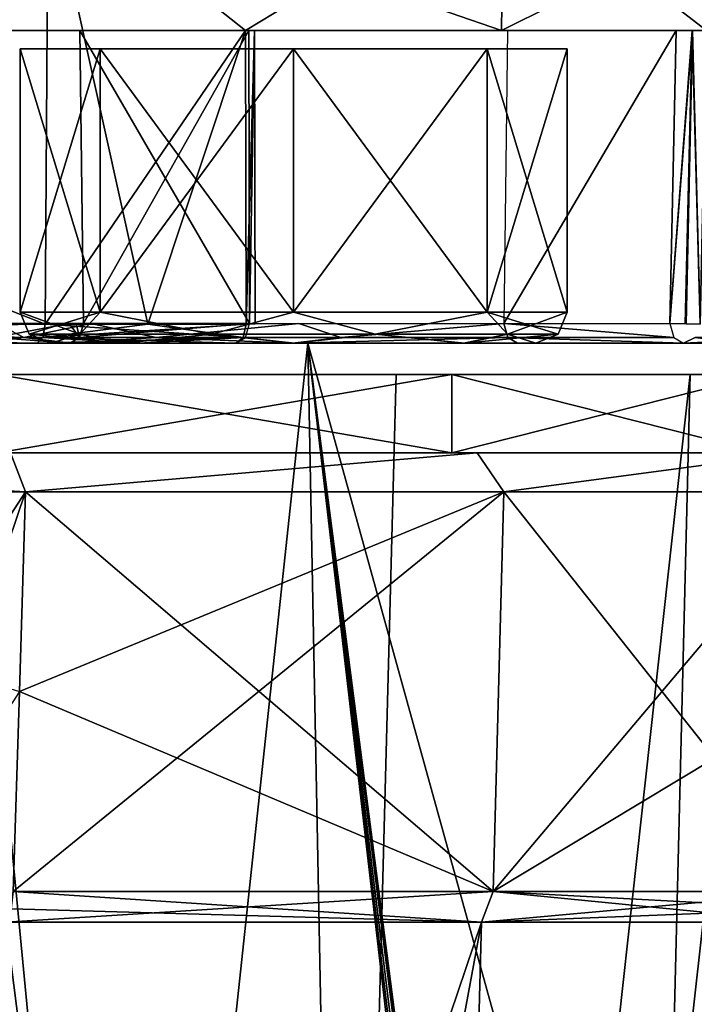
# Model space of a CAD drawing. Header units: millimetres. Extents: x -26 to 124, y -190 to 73.
# Tile 86 of 95: x 86 to 95, y 42 to 55. Entities that reach past the tile are written whole.
import ezdxf

# ---------------------------------------------------------------- set-up
doc = ezdxf.new("R2010")
doc.units = ezdxf.units.MM
doc.header["$LTSCALE"] = 41.718519
for name, color, linetype in [('1031', 7, 'CONTINUOUS'), ('1032', 7, 'CONTINUOUS'), ('1033', 7, 'CONTINUOUS'), ('1034', 7, 'CONTINUOUS'), ('1035', 7, 'CONTINUOUS'), ('1036', 7, 'CONTINUOUS'), ('1167', 7, 'CONTINUOUS'), ('1169', 7, 'CONTINUOUS'), ('1171', 7, 'CONTINUOUS'), ('1174', 7, 'CONTINUOUS'), ('1175', 7, 'CONTINUOUS'), ('1179', 7, 'CONTINUOUS'), ('1180', 7, 'CONTINUOUS'), ('1183', 7, 'CONTINUOUS'), ('1184', 7, 'CONTINUOUS'), ('1186', 7, 'CONTINUOUS'), ('1187', 7, 'CONTINUOUS'), ('1188', 7, 'CONTINUOUS'), ('1189', 7, 'CONTINUOUS'), ('1194', 7, 'CONTINUOUS'), ('1208', 7, 'CONTINUOUS'), ('1209', 7, 'CONTINUOUS'), ('1210', 7, 'CONTINUOUS'), ('1211', 7, 'CONTINUOUS'), ('1212', 7, 'CONTINUOUS'), ('1213', 7, 'CONTINUOUS'), ('1214', 7, 'CONTINUOUS'), ('1217', 7, 'CONTINUOUS'), ('1218', 7, 'CONTINUOUS'), ('643', 7, 'CONTINUOUS'), ('645', 7, 'CONTINUOUS'), ('735', 7, 'CONTINUOUS'), ('736', 7, 'CONTINUOUS'), ('741', 7, 'CONTINUOUS'), ('765', 7, 'CONTINUOUS'), ('772', 7, 'CONTINUOUS'), ('784', 7, 'CONTINUOUS'), ('788', 7, 'CONTINUOUS'), ('789', 7, 'CONTINUOUS'), ('790', 7, 'CONTINUOUS'), ('791', 7, 'CONTINUOUS'), ('795', 7, 'CONTINUOUS'), ('866', 7, 'CONTINUOUS'), ('872', 7, 'CONTINUOUS'), ('878', 7, 'CONTINUOUS'), ('879', 7, 'CONTINUOUS'), ('880', 7, 'CONTINUOUS'), ('907', 7, 'CONTINUOUS'), ('908', 7, 'CONTINUOUS'), ('97', 7, 'CONTINUOUS'), ('98', 7, 'CONTINUOUS')]:
    doc.layers.add(name, color=color, linetype=linetype)

msp = doc.modelspace()

# ---------------------------------------------------------------- linework, layer by layer
at = {"layer": '1031', "color": 7, "linetype": 'CONTINUOUS'}
for points in [[(87.009, 54.275, 36.709), (85.984, 54.275, 34.234), (87.009, 50.91, 36.709), (87.009, 54.275, 36.709)], [(87.009, 50.91, 36.709), (85.984, 54.275, 34.234), (85.984, 50.91, 34.234), (87.009, 50.91, 36.709)], [(89.484, 54.275, 37.734), (87.009, 54.275, 36.709), (89.484, 50.91, 37.734), (89.484, 54.275, 37.734)], [(89.484, 50.91, 37.734), (87.009, 54.275, 36.709), (87.009, 50.91, 36.709), (89.484, 50.91, 37.734)], [(91.959, 54.275, 36.709), (89.484, 54.275, 37.734), (91.959, 50.91, 36.709), (91.959, 54.275, 36.709)], [(91.959, 50.91, 36.709), (89.484, 54.275, 37.734), (89.484, 50.91, 37.734), (91.959, 50.91, 36.709)], [(92.984, 54.275, 34.234), (91.959, 54.275, 36.709), (92.984, 50.91, 34.234), (92.984, 54.275, 34.234)], [(92.984, 50.91, 34.234), (91.959, 54.275, 36.709), (91.959, 50.91, 36.709), (92.984, 50.91, 34.234)]]:
    msp.add_3dface(points, dxfattribs=at)
at = {"layer": '1032', "color": 7, "linetype": 'CONTINUOUS'}
for points in [[(87.009, 50.91, 36.709), (85.984, 50.91, 34.234), (86.747, 50.627, 36.222), (87.009, 50.91, 36.709)], [(85.984, 50.91, 34.234), (86.101, 50.627, 34.234), (86.747, 50.627, 36.222), (85.984, 50.91, 34.234)], [(87.009, 50.91, 36.709), (86.747, 50.627, 36.222), (88.439, 50.627, 37.451), (87.009, 50.91, 36.709)], [(89.484, 50.91, 37.734), (87.009, 50.91, 36.709), (88.439, 50.627, 37.451), (89.484, 50.91, 37.734)], [(89.484, 50.91, 37.734), (88.439, 50.627, 37.451), (90.529, 50.627, 37.451), (89.484, 50.91, 37.734)], [(91.959, 50.91, 36.709), (89.484, 50.91, 37.734), (90.529, 50.627, 37.451), (91.959, 50.91, 36.709)], [(91.959, 50.91, 36.709), (90.529, 50.627, 37.451), (92.221, 50.627, 36.222), (91.959, 50.91, 36.709)], [(92.984, 50.91, 34.234), (91.959, 50.91, 36.709), (92.867, 50.627, 34.234), (92.984, 50.91, 34.234)], [(91.959, 50.91, 36.709), (92.221, 50.627, 36.222), (92.867, 50.627, 34.234), (91.959, 50.91, 36.709)], [(86.384, 50.51, 34.234), (87.292, 50.51, 36.426), (86.101, 50.627, 34.234), (86.384, 50.51, 34.234)], [(86.101, 50.627, 34.234), (87.292, 50.51, 36.426), (86.747, 50.627, 36.222), (86.101, 50.627, 34.234)], [(86.747, 50.627, 36.222), (87.292, 50.51, 36.426), (88.439, 50.627, 37.451), (86.747, 50.627, 36.222)], [(87.292, 50.51, 36.426), (89.484, 50.51, 37.334), (88.439, 50.627, 37.451), (87.292, 50.51, 36.426)], [(88.439, 50.627, 37.451), (89.484, 50.51, 37.334), (90.529, 50.627, 37.451), (88.439, 50.627, 37.451)], [(89.484, 50.51, 37.334), (91.676, 50.51, 36.426), (90.529, 50.627, 37.451), (89.484, 50.51, 37.334)], [(90.529, 50.627, 37.451), (91.676, 50.51, 36.426), (92.221, 50.627, 36.222), (90.529, 50.627, 37.451)], [(91.676, 50.51, 36.426), (92.584, 50.51, 34.234), (92.221, 50.627, 36.222), (91.676, 50.51, 36.426)], [(92.221, 50.627, 36.222), (92.584, 50.51, 34.234), (92.867, 50.627, 34.234), (92.221, 50.627, 36.222)]]:
    msp.add_3dface(points, dxfattribs=at)
at = {"layer": '1033', "color": 7, "linetype": 'CONTINUOUS'}
for points in [[(86.384, 50.51, -32.234), (87.309, 50.51, -34.443), (87.296, 50.51, -30.039), (86.384, 50.51, -32.234)], [(87.296, 50.51, -30.039), (87.309, 50.51, -34.443), (89.472, 50.51, -29.134), (87.296, 50.51, -30.039)], [(87.309, 50.51, -34.443), (89.496, 50.51, -35.334), (89.472, 50.51, -29.134), (87.309, 50.51, -34.443)], [(89.472, 50.51, -29.134), (89.496, 50.51, -35.334), (91.659, 50.51, -30.025), (89.472, 50.51, -29.134)], [(89.496, 50.51, -35.334), (91.672, 50.51, -34.429), (91.659, 50.51, -30.025), (89.496, 50.51, -35.334)], [(91.672, 50.51, -34.429), (92.584, 50.51, -32.234), (91.659, 50.51, -30.025), (91.672, 50.51, -34.429)]]:
    msp.add_3dface(points, dxfattribs=at)
at = {"layer": '1034', "color": 7, "linetype": 'CONTINUOUS'}
for points in [[(87.009, 50.91, -34.709), (86.101, 50.627, -32.234), (85.984, 50.91, -32.234), (87.009, 50.91, -34.709)], [(86.747, 50.627, -34.222), (86.101, 50.627, -32.234), (87.009, 50.91, -34.709), (86.747, 50.627, -34.222)], [(88.439, 50.627, -35.451), (86.747, 50.627, -34.222), (87.009, 50.91, -34.709), (88.439, 50.627, -35.451)], [(89.484, 50.91, -35.734), (88.439, 50.627, -35.451), (87.009, 50.91, -34.709), (89.484, 50.91, -35.734)], [(90.529, 50.627, -35.451), (88.439, 50.627, -35.451), (89.484, 50.91, -35.734), (90.529, 50.627, -35.451)], [(91.959, 50.91, -34.709), (90.529, 50.627, -35.451), (89.484, 50.91, -35.734), (91.959, 50.91, -34.709)], [(92.221, 50.627, -34.222), (90.529, 50.627, -35.451), (91.959, 50.91, -34.709), (92.221, 50.627, -34.222)], [(92.984, 50.91, -32.234), (92.221, 50.627, -34.222), (91.959, 50.91, -34.709), (92.984, 50.91, -32.234)], [(92.867, 50.627, -32.234), (92.221, 50.627, -34.222), (92.984, 50.91, -32.234), (92.867, 50.627, -32.234)], [(86.747, 50.627, -34.222), (86.384, 50.51, -32.234), (86.101, 50.627, -32.234), (86.747, 50.627, -34.222)], [(87.309, 50.51, -34.443), (86.384, 50.51, -32.234), (86.747, 50.627, -34.222), (87.309, 50.51, -34.443)], [(88.439, 50.627, -35.451), (87.309, 50.51, -34.443), (86.747, 50.627, -34.222), (88.439, 50.627, -35.451)], [(89.496, 50.51, -35.334), (87.309, 50.51, -34.443), (88.439, 50.627, -35.451), (89.496, 50.51, -35.334)], [(90.529, 50.627, -35.451), (89.496, 50.51, -35.334), (88.439, 50.627, -35.451), (90.529, 50.627, -35.451)], [(91.672, 50.51, -34.429), (89.496, 50.51, -35.334), (90.529, 50.627, -35.451), (91.672, 50.51, -34.429)], [(92.221, 50.627, -34.222), (91.672, 50.51, -34.429), (90.529, 50.627, -35.451), (92.221, 50.627, -34.222)], [(92.584, 50.51, -32.234), (91.672, 50.51, -34.429), (92.867, 50.627, -32.234), (92.584, 50.51, -32.234)], [(92.867, 50.627, -32.234), (91.672, 50.51, -34.429), (92.221, 50.627, -34.222), (92.867, 50.627, -32.234)]]:
    msp.add_3dface(points, dxfattribs=at)
at = {"layer": '1035', "color": 7, "linetype": 'CONTINUOUS'}
for points in [[(85.984, 50.91, -32.234), (86.101, 50.627, -32.234), (86.747, 50.627, -30.246), (85.984, 50.91, -32.234)], [(85.984, 50.91, -32.234), (86.747, 50.627, -30.246), (87.009, 50.91, -29.759), (85.984, 50.91, -32.234)], [(86.747, 50.627, -30.246), (88.439, 50.627, -29.017), (87.009, 50.91, -29.759), (86.747, 50.627, -30.246)], [(87.009, 50.91, -29.759), (88.439, 50.627, -29.017), (89.484, 50.91, -28.734), (87.009, 50.91, -29.759)], [(88.439, 50.627, -29.017), (90.529, 50.627, -29.017), (89.484, 50.91, -28.734), (88.439, 50.627, -29.017)], [(89.484, 50.91, -28.734), (90.529, 50.627, -29.017), (91.959, 50.91, -29.759), (89.484, 50.91, -28.734)], [(90.529, 50.627, -29.017), (92.221, 50.627, -30.246), (91.959, 50.91, -29.759), (90.529, 50.627, -29.017)], [(92.867, 50.627, -32.234), (92.984, 50.91, -32.234), (91.959, 50.91, -29.759), (92.867, 50.627, -32.234)], [(92.221, 50.627, -30.246), (92.867, 50.627, -32.234), (91.959, 50.91, -29.759), (92.221, 50.627, -30.246)], [(86.384, 50.51, -32.234), (87.296, 50.51, -30.039), (86.101, 50.627, -32.234), (86.384, 50.51, -32.234)], [(86.101, 50.627, -32.234), (87.296, 50.51, -30.039), (86.747, 50.627, -30.246), (86.101, 50.627, -32.234)], [(86.747, 50.627, -30.246), (87.296, 50.51, -30.039), (88.439, 50.627, -29.017), (86.747, 50.627, -30.246)], [(87.296, 50.51, -30.039), (89.472, 50.51, -29.134), (88.439, 50.627, -29.017), (87.296, 50.51, -30.039)], [(88.439, 50.627, -29.017), (89.472, 50.51, -29.134), (90.529, 50.627, -29.017), (88.439, 50.627, -29.017)], [(89.472, 50.51, -29.134), (91.659, 50.51, -30.025), (90.529, 50.627, -29.017), (89.472, 50.51, -29.134)], [(90.529, 50.627, -29.017), (91.659, 50.51, -30.025), (92.221, 50.627, -30.246), (90.529, 50.627, -29.017)], [(91.659, 50.51, -30.025), (92.584, 50.51, -32.234), (92.221, 50.627, -30.246), (91.659, 50.51, -30.025)], [(92.584, 50.51, -32.234), (92.867, 50.627, -32.234), (92.221, 50.627, -30.246), (92.584, 50.51, -32.234)]]:
    msp.add_3dface(points, dxfattribs=at)
at = {"layer": '1036', "color": 7, "linetype": 'CONTINUOUS'}
for points in [[(87.009, 50.91, -34.709), (85.984, 50.91, -32.234), (87.009, 54.275, -34.709), (87.009, 50.91, -34.709)], [(87.009, 54.275, -34.709), (85.984, 50.91, -32.234), (85.984, 54.275, -32.234), (87.009, 54.275, -34.709)], [(89.484, 50.91, -35.734), (87.009, 50.91, -34.709), (89.484, 54.275, -35.734), (89.484, 50.91, -35.734)], [(89.484, 54.275, -35.734), (87.009, 50.91, -34.709), (87.009, 54.275, -34.709), (89.484, 54.275, -35.734)], [(91.959, 50.91, -34.709), (89.484, 50.91, -35.734), (91.959, 54.275, -34.709), (91.959, 50.91, -34.709)], [(91.959, 54.275, -34.709), (89.484, 50.91, -35.734), (89.484, 54.275, -35.734), (91.959, 54.275, -34.709)], [(92.984, 50.91, -32.234), (91.959, 50.91, -34.709), (92.984, 54.275, -32.234), (92.984, 50.91, -32.234)], [(92.984, 54.275, -32.234), (91.959, 50.91, -34.709), (91.959, 54.275, -34.709), (92.984, 54.275, -32.234)]]:
    msp.add_3dface(points, dxfattribs=at)
at = {"layer": '1167', "color": 7, "linetype": 'CONTINUOUS'}
for points in [[(86.203, 50.51, -38.59), (85.433, 50.51, -32.189), (66.497, 50.51, 46.216), (86.203, 50.51, -38.59)], [(66.497, 50.51, -44.216), (86.203, 50.51, -38.59), (66.497, 50.51, 46.216), (66.497, 50.51, -44.216)], [(86.203, 50.51, 40.59), (66.497, 50.51, 46.216), (85.432, 50.51, 34.227), (86.203, 50.51, 40.59)], [(85.432, 50.51, 34.227), (85.433, 50.51, -32.189), (86.607, 50.51, 31.38), (85.432, 50.51, 34.227)], [(86.619, 50.51, 37.099), (86.203, 50.51, 40.59), (85.432, 50.51, 34.227), (86.619, 50.51, 37.099)], [(85.433, 50.51, -32.189), (86.637, 50.51, -29.351), (86.607, 50.51, 31.38), (85.433, 50.51, -32.189)], [(85.732, 50.51, -33.761), (85.433, 50.51, -32.189), (86.203, 50.51, -38.59), (85.732, 50.51, -33.761)], [(86.619, 50.51, -35.099), (85.732, 50.51, -33.761), (86.203, 50.51, -38.59), (86.619, 50.51, -35.099)], [(87.499, 50.51, -37.955), (86.619, 50.51, -35.099), (86.203, 50.51, -38.59), (87.499, 50.51, -37.955)], [(87.499, 50.51, 39.955), (86.203, 50.51, 40.59), (86.619, 50.51, 37.099), (87.499, 50.51, 39.955)], [(86.607, 50.51, 31.38), (86.637, 50.51, -29.351), (89.453, 50.51, 30.183), (86.607, 50.51, 31.38)], [(88.743, 50.51, -37.224), (86.619, 50.51, -35.099), (87.499, 50.51, -37.955), (88.743, 50.51, -37.224)], [(88.743, 50.51, 39.224), (87.499, 50.51, 39.955), (86.619, 50.51, 37.099), (88.743, 50.51, 39.224)], [(86.637, 50.51, -29.351), (89.47, 50.51, -28.183), (89.453, 50.51, 30.183), (86.637, 50.51, -29.351)], [(89.47, 50.51, -28.183), (92.349, 50.51, -29.369), (89.453, 50.51, 30.183), (89.47, 50.51, -28.183)], [(89.453, 50.51, 30.183), (92.349, 50.51, -29.369), (92.349, 50.51, 31.369), (89.453, 50.51, 30.183)], [(94.474, 50.51, -31.493), (94.474, 50.51, 33.493), (92.349, 50.51, 31.369), (94.474, 50.51, -31.493)], [(92.349, 50.51, -29.369), (94.474, 50.51, -31.493), (92.349, 50.51, 31.369), (92.349, 50.51, -29.369)], [(95.205, 50.51, 32.249), (94.474, 50.51, 33.493), (95.205, 50.51, -30.249), (95.205, 50.51, 32.249)], [(95.205, 50.51, -30.249), (94.474, 50.51, 33.493), (94.474, 50.51, -31.493), (95.205, 50.51, -30.249)]]:
    msp.add_3dface(points, dxfattribs=at)
at = {"layer": '1169', "color": 7, "linetype": 'CONTINUOUS'}
for points in [[(86.304, 50.756, -38.818), (71.61, 50.756, -43.572), (86.345, 56.51, -38.91), (86.304, 50.756, -38.818)], [(86.345, 56.51, -38.91), (71.61, 50.756, -43.572), (71.631, 56.51, -43.67), (86.345, 56.51, -38.91)]]:
    msp.add_3dface(points, dxfattribs=at)
at = {"layer": '1171', "color": 7, "linetype": 'CONTINUOUS'}
for points in [[(71.61, 50.756, 45.572), (86.304, 50.756, 40.818), (71.631, 56.51, 45.67), (71.61, 50.756, 45.572)], [(86.304, 50.756, 40.818), (86.345, 56.51, 40.91), (71.631, 56.51, 45.67), (86.304, 50.756, 40.818)]]:
    msp.add_3dface(points, dxfattribs=at)
at = {"layer": '1174', "color": 7, "linetype": 'CONTINUOUS'}
for points in [[(86.304, 50.756, -38.818), (86.345, 56.51, -38.91), (88.868, 54.51, -37.518), (86.304, 50.756, -38.818)], [(86.345, 56.51, -38.91), (92.167, 56.51, -34.917), (88.868, 54.51, -37.518), (86.345, 56.51, -38.91)], [(88.868, 54.51, -37.518), (92.167, 56.51, -34.917), (92.142, 54.51, -34.892), (88.868, 54.51, -37.518)], [(92.167, 56.51, -34.917), (96.16, 56.51, -29.095), (92.142, 54.51, -34.892), (92.167, 56.51, -34.917)], [(92.142, 54.51, -34.892), (96.16, 56.51, -29.095), (94.768, 54.51, -31.618), (92.142, 54.51, -34.892)], [(87.618, 50.756, -38.175), (86.304, 50.756, -38.818), (88.868, 54.51, -37.518), (87.618, 50.756, -38.175)], [(88.878, 50.756, -37.434), (87.618, 50.756, -38.175), (88.868, 54.51, -37.518), (88.878, 50.756, -37.434)]]:
    msp.add_3dface(points, dxfattribs=at)
at = {"layer": '1175', "color": 7, "linetype": 'CONTINUOUS'}
for points in [[(86.304, 50.756, 40.818), (87.618, 50.756, 40.175), (86.345, 56.51, 40.91), (86.304, 50.756, 40.818)], [(88.868, 54.51, 39.518), (92.142, 54.51, 36.892), (86.345, 56.51, 40.91), (88.868, 54.51, 39.518)], [(86.345, 56.51, 40.91), (92.142, 54.51, 36.892), (92.167, 56.51, 36.917), (86.345, 56.51, 40.91)], [(87.618, 50.756, 40.175), (88.868, 54.51, 39.518), (86.345, 56.51, 40.91), (87.618, 50.756, 40.175)], [(92.142, 54.51, 36.892), (94.768, 54.51, 33.618), (92.167, 56.51, 36.917), (92.142, 54.51, 36.892)], [(92.167, 56.51, 36.917), (94.768, 54.51, 33.618), (96.16, 56.51, 31.095), (92.167, 56.51, 36.917)], [(88.878, 50.756, 39.434), (88.868, 54.51, 39.518), (87.618, 50.756, 40.175), (88.878, 50.756, 39.434)]]:
    msp.add_3dface(points, dxfattribs=at)
at = {"layer": '1179', "color": 7, "linetype": 'CONTINUOUS'}
msp.add_3dface([(95.205, 50.51, -30.249), (94.474, 50.51, -31.493), (94.621, 50.582, -31.588), (95.205, 50.51, -30.249)], dxfattribs=at)
at = {"layer": '1180', "color": 7, "linetype": 'CONTINUOUS'}
for points in [[(86.274, 50.582, -38.75), (66.497, 50.51, -44.216), (86.304, 50.756, -38.818), (86.274, 50.582, -38.75)], [(86.304, 50.756, -38.818), (66.497, 50.51, -44.216), (71.61, 50.756, -43.572), (86.304, 50.756, -38.818)], [(86.203, 50.51, -38.59), (66.497, 50.51, -44.216), (86.274, 50.582, -38.75), (86.203, 50.51, -38.59)]]:
    msp.add_3dface(points, dxfattribs=at)
at = {"layer": '1183', "color": 7, "linetype": 'CONTINUOUS'}
for points in [[(66.497, 50.51, 46.216), (86.203, 50.51, 40.59), (71.61, 50.756, 45.572), (66.497, 50.51, 46.216)], [(86.203, 50.51, 40.59), (86.274, 50.582, 40.75), (71.61, 50.756, 45.572), (86.203, 50.51, 40.59)], [(86.274, 50.582, 40.75), (86.304, 50.756, 40.818), (71.61, 50.756, 45.572), (86.274, 50.582, 40.75)]]:
    msp.add_3dface(points, dxfattribs=at)
at = {"layer": '1184', "color": 7, "linetype": 'CONTINUOUS'}
for points in [[(94.474, 50.51, 33.493), (95.205, 50.51, 32.249), (96, 50.582, 31.024), (94.474, 50.51, 33.493)], [(94.474, 50.51, 33.493), (96, 50.582, 31.024), (94.621, 50.582, 33.588), (94.474, 50.51, 33.493)]]:
    msp.add_3dface(points, dxfattribs=at)
at = {"layer": '1186', "color": 7, "linetype": 'CONTINUOUS'}
for points in [[(86.274, 50.582, -38.75), (86.304, 50.756, -38.818), (88.838, 50.582, -37.371), (86.274, 50.582, -38.75)], [(88.838, 50.582, -37.371), (86.304, 50.756, -38.818), (87.618, 50.756, -38.175), (88.838, 50.582, -37.371)], [(88.878, 50.756, -37.434), (88.838, 50.582, -37.371), (87.618, 50.756, -38.175), (88.878, 50.756, -37.434)], [(87.499, 50.51, -37.955), (86.203, 50.51, -38.59), (86.274, 50.582, -38.75), (87.499, 50.51, -37.955)], [(88.743, 50.51, -37.224), (87.499, 50.51, -37.955), (86.274, 50.582, -38.75), (88.743, 50.51, -37.224)], [(88.743, 50.51, -37.224), (86.274, 50.582, -38.75), (88.838, 50.582, -37.371), (88.743, 50.51, -37.224)]]:
    msp.add_3dface(points, dxfattribs=at)
at = {"layer": '1187', "color": 7, "linetype": 'CONTINUOUS'}
for points in [[(88.878, 50.756, 39.434), (87.618, 50.756, 40.175), (86.274, 50.582, 40.75), (88.878, 50.756, 39.434)], [(88.838, 50.582, 39.371), (88.878, 50.756, 39.434), (86.274, 50.582, 40.75), (88.838, 50.582, 39.371)], [(87.618, 50.756, 40.175), (86.304, 50.756, 40.818), (86.274, 50.582, 40.75), (87.618, 50.756, 40.175)], [(86.203, 50.51, 40.59), (87.499, 50.51, 39.955), (88.838, 50.582, 39.371), (86.203, 50.51, 40.59)], [(86.203, 50.51, 40.59), (88.838, 50.582, 39.371), (86.274, 50.582, 40.75), (86.203, 50.51, 40.59)], [(87.499, 50.51, 39.955), (88.743, 50.51, 39.224), (88.838, 50.582, 39.371), (87.499, 50.51, 39.955)]]:
    msp.add_3dface(points, dxfattribs=at)
at = {"layer": '1188', "color": 7, "linetype": 'CONTINUOUS'}
for points in [[(86.749, 54.51, 36.969), (88.911, 54.51, 39.13), (88.92, 50.764, 39.047), (86.749, 54.51, 36.969)], [(86.795, 50.764, 36.923), (86.749, 54.51, 36.969), (88.92, 50.764, 39.047), (86.795, 50.764, 36.923)]]:
    msp.add_3dface(points, dxfattribs=at)
at = {"layer": '1189', "color": 7, "linetype": 'CONTINUOUS'}
for points in [[(94.297, 50.764, 33.67), (94.38, 54.51, 33.661), (92.173, 50.764, 31.545), (94.297, 50.764, 33.67)], [(92.173, 50.764, 31.545), (94.38, 54.51, 33.661), (92.219, 54.51, 31.499), (92.173, 50.764, 31.545)]]:
    msp.add_3dface(points, dxfattribs=at)
at = {"layer": '1194', "color": 7, "linetype": 'CONTINUOUS'}
for points in [[(88.911, 54.51, -37.13), (86.749, 54.51, -34.969), (86.795, 50.764, -34.923), (88.911, 54.51, -37.13)], [(88.92, 50.764, -37.047), (88.911, 54.51, -37.13), (86.795, 50.764, -34.923), (88.92, 50.764, -37.047)]]:
    msp.add_3dface(points, dxfattribs=at)
at = {"layer": '1208', "color": 7, "linetype": 'CONTINUOUS'}
for points in [[(94.297, 50.764, 33.67), (94.507, 50.76, 33.741), (94.585, 54.51, 33.732), (94.297, 50.764, 33.67)], [(94.38, 54.51, 33.661), (94.297, 50.764, 33.67), (94.585, 54.51, 33.732), (94.38, 54.51, 33.661)], [(94.507, 50.76, 33.741), (94.684, 50.756, 33.628), (94.585, 54.51, 33.732), (94.507, 50.76, 33.741)], [(94.684, 50.756, 33.628), (94.768, 54.51, 33.618), (94.585, 54.51, 33.732), (94.684, 50.756, 33.628)]]:
    msp.add_3dface(points, dxfattribs=at)
at = {"layer": '1209', "color": 7, "linetype": 'CONTINUOUS'}
for points in [[(88.868, 54.51, 39.518), (88.878, 50.756, 39.434), (88.982, 54.51, 39.334), (88.868, 54.51, 39.518)], [(88.982, 54.51, 39.334), (88.878, 50.756, 39.434), (88.992, 50.76, 39.245), (88.982, 54.51, 39.334)], [(88.911, 54.51, 39.13), (88.982, 54.51, 39.334), (88.92, 50.764, 39.047), (88.911, 54.51, 39.13)], [(88.92, 50.764, 39.047), (88.982, 54.51, 39.334), (88.992, 50.76, 39.245), (88.92, 50.764, 39.047)]]:
    msp.add_3dface(points, dxfattribs=at)
at = {"layer": '1210', "color": 7, "linetype": 'CONTINUOUS'}
for points in [[(88.878, 50.756, -37.434), (88.868, 54.51, -37.518), (88.982, 54.51, -37.335), (88.878, 50.756, -37.434)], [(88.878, 50.756, -37.434), (88.982, 54.51, -37.335), (88.991, 50.76, -37.257), (88.878, 50.756, -37.434)], [(88.982, 54.51, -37.335), (88.911, 54.51, -37.13), (88.92, 50.764, -37.047), (88.982, 54.51, -37.335)], [(88.991, 50.76, -37.257), (88.982, 54.51, -37.335), (88.92, 50.764, -37.047), (88.991, 50.76, -37.257)]]:
    msp.add_3dface(points, dxfattribs=at)
at = {"layer": '1211', "color": 7, "linetype": 'CONTINUOUS'}
for points in [[(88.92, 50.764, -37.047), (86.795, 50.764, -34.923), (86.744, 50.583, -34.974), (88.92, 50.764, -37.047)], [(88.869, 50.585, -37.098), (88.92, 50.764, -37.047), (86.744, 50.583, -34.974), (88.869, 50.585, -37.098)], [(86.619, 50.51, -35.099), (88.743, 50.51, -37.224), (88.869, 50.585, -37.098), (86.619, 50.51, -35.099)], [(86.619, 50.51, -35.099), (88.869, 50.585, -37.098), (86.744, 50.583, -34.974), (86.619, 50.51, -35.099)]]:
    msp.add_3dface(points, dxfattribs=at)
at = {"layer": '1212', "color": 7, "linetype": 'CONTINUOUS'}
for points in [[(86.744, 50.583, -34.974), (86.614, 50.764, -34.727), (85.658, 50.585, -32.84), (86.744, 50.583, -34.974)], [(86.614, 50.764, -34.727), (85.687, 50.764, -32.034), (85.658, 50.585, -32.84), (86.614, 50.764, -34.727)], [(85.658, 50.585, -32.84), (85.687, 50.764, -32.034), (86.032, 50.585, -30.475), (85.658, 50.585, -32.84)], [(85.687, 50.764, -32.034), (86.891, 50.764, -29.453), (86.032, 50.585, -30.475), (85.687, 50.764, -32.034)], [(86.032, 50.585, -30.475), (86.891, 50.764, -29.453), (87.725, 50.585, -28.782), (86.032, 50.585, -30.475)], [(86.614, 50.764, -34.727), (86.744, 50.583, -34.974), (86.703, 50.764, -34.827), (86.614, 50.764, -34.727)], [(86.744, 50.583, -34.974), (86.795, 50.764, -34.923), (86.703, 50.764, -34.827), (86.744, 50.583, -34.974)], [(86.891, 50.764, -29.453), (89.551, 50.764, -28.432), (87.725, 50.585, -28.782), (86.891, 50.764, -29.453)], [(87.725, 50.585, -28.782), (89.551, 50.764, -28.432), (90.09, 50.585, -28.408), (87.725, 50.585, -28.782)], [(89.551, 50.764, -28.432), (92.173, 50.764, -29.545), (90.09, 50.585, -28.408), (89.551, 50.764, -28.432)], [(90.09, 50.585, -28.408), (92.173, 50.764, -29.545), (92.224, 50.583, -29.494), (90.09, 50.585, -28.408)], [(86.637, 50.51, -29.351), (85.433, 50.51, -32.189), (86.032, 50.585, -30.475), (86.637, 50.51, -29.351)], [(85.433, 50.51, -32.189), (85.658, 50.585, -32.84), (86.032, 50.585, -30.475), (85.433, 50.51, -32.189)], [(85.732, 50.51, -33.761), (86.619, 50.51, -35.099), (85.658, 50.585, -32.84), (85.732, 50.51, -33.761)], [(86.619, 50.51, -35.099), (86.744, 50.583, -34.974), (85.658, 50.585, -32.84), (86.619, 50.51, -35.099)], [(86.637, 50.51, -29.351), (86.032, 50.585, -30.475), (87.725, 50.585, -28.782), (86.637, 50.51, -29.351)], [(89.47, 50.51, -28.183), (86.637, 50.51, -29.351), (87.725, 50.585, -28.782), (89.47, 50.51, -28.183)], [(89.47, 50.51, -28.183), (87.725, 50.585, -28.782), (90.09, 50.585, -28.408), (89.47, 50.51, -28.183)], [(89.47, 50.51, -28.183), (90.09, 50.585, -28.408), (92.224, 50.583, -29.494), (89.47, 50.51, -28.183)], [(92.349, 50.51, -29.369), (89.47, 50.51, -28.183), (92.224, 50.583, -29.494), (92.349, 50.51, -29.369)]]:
    msp.add_3dface(points, dxfattribs=at)
at = {"layer": '1213', "color": 7, "linetype": 'CONTINUOUS'}
for points in [[(92.224, 50.583, -29.494), (92.173, 50.764, -29.545), (94.348, 50.585, -31.619), (92.224, 50.583, -29.494)], [(92.173, 50.764, -29.545), (94.297, 50.764, -31.67), (94.348, 50.585, -31.619), (92.173, 50.764, -29.545)], [(94.474, 50.51, -31.493), (92.224, 50.583, -29.494), (94.348, 50.585, -31.619), (94.474, 50.51, -31.493)], [(94.474, 50.51, -31.493), (92.349, 50.51, -29.369), (92.224, 50.583, -29.494), (94.474, 50.51, -31.493)]]:
    msp.add_3dface(points, dxfattribs=at)
at = {"layer": '1214', "color": 7, "linetype": 'CONTINUOUS'}
for points in [[(94.297, 50.764, -31.67), (94.38, 54.51, -31.661), (94.584, 54.51, -31.732), (94.297, 50.764, -31.67)], [(94.495, 50.76, -31.742), (94.297, 50.764, -31.67), (94.584, 54.51, -31.732), (94.495, 50.76, -31.742)], [(94.684, 50.756, -31.628), (94.495, 50.76, -31.742), (94.584, 54.51, -31.732), (94.684, 50.756, -31.628)], [(94.768, 54.51, -31.618), (94.684, 50.756, -31.628), (94.584, 54.51, -31.732), (94.768, 54.51, -31.618)]]:
    msp.add_3dface(points, dxfattribs=at)
at = {"layer": '1217', "color": 7, "linetype": 'CONTINUOUS'}
for points in [[(94.585, 54.51, 33.732), (92.142, 54.51, 36.892), (85.617, 54.51, 34.191), (94.585, 54.51, 33.732)], [(85.617, 54.51, 34.191), (92.142, 54.51, 36.892), (86.749, 54.51, 36.969), (85.617, 54.51, 34.191)], [(86.767, 54.51, 31.482), (94.585, 54.51, 33.732), (85.617, 54.51, 34.191), (86.767, 54.51, 31.482)], [(86.749, 54.51, 36.969), (92.142, 54.51, 36.892), (88.911, 54.51, 39.13), (86.749, 54.51, 36.969)], [(94.38, 54.51, 33.661), (94.585, 54.51, 33.732), (86.767, 54.51, 31.482), (94.38, 54.51, 33.661)], [(92.219, 54.51, 31.499), (94.38, 54.51, 33.661), (86.767, 54.51, 31.482), (92.219, 54.51, 31.499)], [(89.47, 54.51, 30.368), (92.219, 54.51, 31.499), (86.767, 54.51, 31.482), (89.47, 54.51, 30.368)], [(92.142, 54.51, 36.892), (88.868, 54.51, 39.518), (88.982, 54.51, 39.334), (92.142, 54.51, 36.892)], [(88.911, 54.51, 39.13), (92.142, 54.51, 36.892), (88.982, 54.51, 39.334), (88.911, 54.51, 39.13)], [(94.768, 54.51, 33.618), (92.142, 54.51, 36.892), (94.585, 54.51, 33.732), (94.768, 54.51, 33.618)]]:
    msp.add_3dface(points, dxfattribs=at)
at = {"layer": '1218', "color": 7, "linetype": 'CONTINUOUS'}
for points in [[(85.617, 54.51, -32.237), (86.749, 54.51, -34.969), (86.729, 54.51, -29.519), (85.617, 54.51, -32.237)], [(88.911, 54.51, -37.13), (88.982, 54.51, -37.335), (86.729, 54.51, -29.519), (88.911, 54.51, -37.13)], [(86.729, 54.51, -29.519), (88.982, 54.51, -37.335), (89.462, 54.51, -28.368), (86.729, 54.51, -29.519)], [(86.749, 54.51, -34.969), (88.911, 54.51, -37.13), (86.729, 54.51, -29.519), (86.749, 54.51, -34.969)], [(88.868, 54.51, -37.518), (92.142, 54.51, -34.892), (88.982, 54.51, -37.335), (88.868, 54.51, -37.518)], [(88.982, 54.51, -37.335), (92.142, 54.51, -34.892), (89.462, 54.51, -28.368), (88.982, 54.51, -37.335)], [(89.462, 54.51, -28.368), (92.142, 54.51, -34.892), (92.219, 54.51, -29.499), (89.462, 54.51, -28.368)], [(92.142, 54.51, -34.892), (94.768, 54.51, -31.618), (94.584, 54.51, -31.732), (92.142, 54.51, -34.892)], [(94.38, 54.51, -31.661), (92.142, 54.51, -34.892), (94.584, 54.51, -31.732), (94.38, 54.51, -31.661)], [(92.142, 54.51, -34.892), (94.38, 54.51, -31.661), (92.219, 54.51, -29.499), (92.142, 54.51, -34.892)]]:
    msp.add_3dface(points, dxfattribs=at)
at = {"layer": '643', "color": 7, "linetype": 'CONTINUOUS'}
for points in [[(85.296, 50.11, 39.306), (85.699, 50.11, 40.222), (90.798, 50.11, 35.548), (85.296, 50.11, 39.306)], [(85.699, 50.11, 40.222), (91.507, 50.11, 36.257), (90.798, 50.11, 35.548), (85.699, 50.11, 40.222)], [(90.798, 50.11, 35.548), (91.507, 50.11, 36.257), (94.556, 50.11, 30.046), (90.798, 50.11, 35.548)], [(91.507, 50.11, 36.257), (95.472, 50.11, 30.449), (94.556, 50.11, 30.046), (91.507, 50.11, 36.257)], [(94.556, 50.11, 30.046), (95.472, 50.11, 30.449), (97.263, 50.11, 22.849), (94.556, 50.11, 30.046)]]:
    msp.add_3dface(points, dxfattribs=at)
at = {"layer": '645', "color": 7, "linetype": 'CONTINUOUS'}
for points in [[(85.296, 50.11, -37.306), (90.798, 50.11, -33.548), (85.699, 50.11, -38.222), (85.296, 50.11, -37.306)], [(85.699, 50.11, -38.222), (90.798, 50.11, -33.548), (91.507, 50.11, -34.257), (85.699, 50.11, -38.222)], [(90.798, 50.11, -33.548), (94.556, 50.11, -28.046), (91.507, 50.11, -34.257), (90.798, 50.11, -33.548)], [(94.556, 50.11, -28.046), (95.472, 50.11, -28.449), (91.507, 50.11, -34.257), (94.556, 50.11, -28.046)], [(97.263, 50.11, -20.849), (95.472, 50.11, -28.449), (94.556, 50.11, -28.046), (97.263, 50.11, -20.849)]]:
    msp.add_3dface(points, dxfattribs=at)
at = {"layer": '735', "color": 7, "linetype": 'CONTINUOUS'}
for points in [[(77.744, 48.61, 44.163), (86.054, 48.61, 41.101), (77.469, 49.11, 43.741), (77.744, 48.61, 44.163)], [(86.054, 48.61, 41.101), (85.861, 49.11, 40.659), (77.469, 49.11, 43.741), (86.054, 48.61, 41.101)]]:
    msp.add_3dface(points, dxfattribs=at)
at = {"layer": '736', "color": 7, "linetype": 'CONTINUOUS'}
for points in [[(85.861, 49.11, 40.659), (91.833, 49.11, 36.583), (85.699, 49.11, 40.222), (85.861, 49.11, 40.659)], [(85.699, 49.11, 40.222), (91.833, 49.11, 36.583), (91.507, 49.11, 36.257), (85.699, 49.11, 40.222)], [(95.909, 49.11, 30.611), (95.472, 49.11, 30.449), (91.507, 49.11, 36.257), (95.909, 49.11, 30.611)], [(91.833, 49.11, 36.583), (95.909, 49.11, 30.611), (91.507, 49.11, 36.257), (91.833, 49.11, 36.583)]]:
    msp.add_3dface(points, dxfattribs=at)
at = {"layer": '741', "color": 7, "linetype": 'CONTINUOUS'}
for points in [[(91.507, 50.11, 36.257), (85.699, 50.11, 40.222), (91.507, 49.11, 36.257), (91.507, 50.11, 36.257)], [(85.699, 50.11, 40.222), (85.699, 49.11, 40.222), (91.507, 49.11, 36.257), (85.699, 50.11, 40.222)], [(95.472, 50.11, 30.449), (91.507, 50.11, 36.257), (95.472, 49.11, 30.449), (95.472, 50.11, 30.449)], [(95.472, 49.11, 30.449), (91.507, 50.11, 36.257), (91.507, 49.11, 36.257), (95.472, 49.11, 30.449)]]:
    msp.add_3dface(points, dxfattribs=at)
at = {"layer": '765', "color": 7, "linetype": 'CONTINUOUS'}
for points in [[(86.054, 48.61, -39.101), (82.741, 43.503, -40.266), (77.744, 48.61, -42.163), (86.054, 48.61, -39.101)], [(84.323, 43.503, -39.64), (82.741, 43.503, -40.266), (86.054, 48.61, -39.101), (84.323, 43.503, -39.64)], [(86.054, 48.61, -39.101), (85.975, 46.057, -39.039), (84.323, 43.503, -39.64), (86.054, 48.61, -39.101)]]:
    msp.add_3dface(points, dxfattribs=at)
at = {"layer": '772', "color": 7, "linetype": 'CONTINUOUS'}
for points in [[(84.562, 3.5, -37.811), (85.183, 23.309, -38.298), (91.887, 43.11, -34.637), (84.562, 3.5, -37.811)], [(90.834, 3.499, -33.584), (84.562, 3.5, -37.811), (91.887, 43.11, -34.637), (90.834, 3.499, -33.584)], [(85.183, 23.309, -38.298), (85.803, 43.11, -38.783), (91.887, 43.11, -34.637), (85.183, 23.309, -38.298)], [(95.548, 23.309, -27.933), (90.834, 3.499, -33.584), (96.033, 43.11, -28.553), (95.548, 23.309, -27.933)], [(96.033, 43.11, -28.553), (90.834, 3.499, -33.584), (91.887, 43.11, -34.637), (96.033, 43.11, -28.553)]]:
    msp.add_3dface(points, dxfattribs=at)
at = {"layer": '784', "color": 7, "linetype": 'CONTINUOUS'}
for points in [[(91.507, 49.11, -34.257), (85.699, 49.11, -38.222), (91.507, 50.11, -34.257), (91.507, 49.11, -34.257)], [(85.699, 49.11, -38.222), (85.699, 50.11, -38.222), (91.507, 50.11, -34.257), (85.699, 49.11, -38.222)], [(95.472, 49.11, -28.449), (91.507, 49.11, -34.257), (95.472, 50.11, -28.449), (95.472, 49.11, -28.449)], [(95.472, 50.11, -28.449), (91.507, 49.11, -34.257), (91.507, 50.11, -34.257), (95.472, 50.11, -28.449)]]:
    msp.add_3dface(points, dxfattribs=at)
at = {"layer": '788', "color": 7, "linetype": 'CONTINUOUS'}
msp.add_3dface([(86.054, 48.61, -39.101), (77.744, 48.61, -42.163), (85.861, 49.11, -38.659), (86.054, 48.61, -39.101)], dxfattribs=at)
at = {"layer": '789', "color": 7, "linetype": 'CONTINUOUS'}
for points in [[(86.054, 48.61, -39.101), (85.861, 49.11, -38.659), (91.833, 49.11, -34.583), (86.054, 48.61, -39.101)], [(86.054, 48.61, -39.101), (91.833, 49.11, -34.583), (92.174, 48.609, -34.924), (86.054, 48.61, -39.101)], [(91.833, 49.11, -34.583), (95.909, 49.11, -28.611), (92.174, 48.609, -34.924), (91.833, 49.11, -34.583)], [(95.909, 49.11, -28.611), (96.351, 48.61, -28.804), (92.174, 48.609, -34.924), (95.909, 49.11, -28.611)]]:
    msp.add_3dface(points, dxfattribs=at)
at = {"layer": '790', "color": 7, "linetype": 'CONTINUOUS'}
for points in [[(85.895, 43.503, -38.976), (85.975, 46.057, -39.039), (92.174, 48.609, -34.924), (85.895, 43.503, -38.976)], [(85.895, 43.503, -38.976), (92.174, 48.609, -34.924), (92.038, 43.502, -34.788), (85.895, 43.503, -38.976)], [(85.975, 46.057, -39.039), (86.054, 48.61, -39.101), (92.174, 48.609, -34.924), (85.975, 46.057, -39.039)], [(96.351, 48.61, -28.804), (96.289, 46.057, -28.725), (92.038, 43.502, -34.788), (96.351, 48.61, -28.804)], [(92.174, 48.609, -34.924), (96.351, 48.61, -28.804), (92.038, 43.502, -34.788), (92.174, 48.609, -34.924)], [(96.289, 46.057, -28.725), (96.226, 43.503, -28.645), (92.038, 43.502, -34.788), (96.289, 46.057, -28.725)]]:
    msp.add_3dface(points, dxfattribs=at)
at = {"layer": '791', "color": 7, "linetype": 'CONTINUOUS'}
for points in [[(85.803, 43.11, -38.783), (85.895, 43.503, -38.976), (92.038, 43.502, -34.788), (85.803, 43.11, -38.783)], [(91.887, 43.11, -34.637), (85.803, 43.11, -38.783), (92.038, 43.502, -34.788), (91.887, 43.11, -34.637)], [(96.226, 43.503, -28.645), (91.887, 43.11, -34.637), (92.038, 43.502, -34.788), (96.226, 43.503, -28.645)], [(91.887, 43.11, -34.637), (96.226, 43.503, -28.645), (96.17, 43.28, -28.621), (91.887, 43.11, -34.637)], [(96.033, 43.11, -28.553), (91.887, 43.11, -34.637), (96.17, 43.28, -28.621), (96.033, 43.11, -28.553)]]:
    msp.add_3dface(points, dxfattribs=at)
at = {"layer": '795', "color": 7, "linetype": 'CONTINUOUS'}
for points in [[(91.833, 49.11, -34.583), (85.861, 49.11, -38.659), (85.699, 49.11, -38.222), (91.833, 49.11, -34.583)], [(91.507, 49.11, -34.257), (91.833, 49.11, -34.583), (85.699, 49.11, -38.222), (91.507, 49.11, -34.257)], [(95.909, 49.11, -28.611), (91.833, 49.11, -34.583), (91.507, 49.11, -34.257), (95.909, 49.11, -28.611)], [(95.472, 49.11, -28.449), (95.909, 49.11, -28.611), (91.507, 49.11, -34.257), (95.472, 49.11, -28.449)]]:
    msp.add_3dface(points, dxfattribs=at)
at = {"layer": '866', "color": 7, "linetype": 'CONTINUOUS'}
msp.add_3dface([(86.054, 48.61, 41.101), (77.744, 48.61, 44.163), (85.975, 46.057, 41.039), (86.054, 48.61, 41.101)], dxfattribs=at)
at = {"layer": '872', "color": 7, "linetype": 'CONTINUOUS'}
for points in [[(85.183, 23.309, 40.298), (90.834, 3.499, 35.584), (85.803, 43.11, 40.783), (85.183, 23.309, 40.298)], [(85.803, 43.11, 40.783), (90.834, 3.499, 35.584), (91.887, 43.11, 36.637), (85.803, 43.11, 40.783)], [(95.061, 3.5, 29.312), (96.033, 43.11, 30.553), (90.834, 3.499, 35.584), (95.061, 3.5, 29.312)], [(90.834, 3.499, 35.584), (96.033, 43.11, 30.553), (91.887, 43.11, 36.637), (90.834, 3.499, 35.584)]]:
    msp.add_3dface(points, dxfattribs=at)
at = {"layer": '878', "color": 7, "linetype": 'CONTINUOUS'}
for points in [[(86.054, 48.61, 41.101), (85.975, 46.057, 41.039), (92.038, 43.502, 36.788), (86.054, 48.61, 41.101)], [(92.174, 48.609, 36.924), (86.054, 48.61, 41.101), (92.038, 43.502, 36.788), (92.174, 48.609, 36.924)], [(96.226, 43.503, 30.645), (92.174, 48.609, 36.924), (92.038, 43.502, 36.788), (96.226, 43.503, 30.645)], [(96.226, 43.503, 30.645), (96.351, 48.61, 30.804), (92.174, 48.609, 36.924), (96.226, 43.503, 30.645)], [(85.975, 46.057, 41.039), (85.895, 43.503, 40.976), (92.038, 43.502, 36.788), (85.975, 46.057, 41.039)]]:
    msp.add_3dface(points, dxfattribs=at)
at = {"layer": '879', "color": 7, "linetype": 'CONTINUOUS'}
for points in [[(91.887, 43.11, 36.637), (85.895, 43.503, 40.976), (85.871, 43.281, 40.921), (91.887, 43.11, 36.637)], [(85.895, 43.503, 40.976), (91.887, 43.11, 36.637), (92.038, 43.502, 36.788), (85.895, 43.503, 40.976)], [(91.887, 43.11, 36.637), (96.033, 43.11, 30.553), (92.038, 43.502, 36.788), (91.887, 43.11, 36.637)], [(96.226, 43.503, 30.645), (92.038, 43.502, 36.788), (96.17, 43.281, 30.621), (96.226, 43.503, 30.645)], [(92.038, 43.502, 36.788), (96.033, 43.11, 30.553), (96.17, 43.281, 30.621), (92.038, 43.502, 36.788)], [(85.803, 43.11, 40.783), (91.887, 43.11, 36.637), (85.871, 43.281, 40.921), (85.803, 43.11, 40.783)]]:
    msp.add_3dface(points, dxfattribs=at)
at = {"layer": '880', "color": 7, "linetype": 'CONTINUOUS'}
for points in [[(86.054, 48.61, 41.101), (91.833, 49.11, 36.583), (85.861, 49.11, 40.659), (86.054, 48.61, 41.101)], [(91.833, 49.11, 36.583), (86.054, 48.61, 41.101), (92.174, 48.609, 36.924), (91.833, 49.11, 36.583)], [(95.909, 49.11, 30.611), (91.833, 49.11, 36.583), (92.174, 48.609, 36.924), (95.909, 49.11, 30.611)], [(96.351, 48.61, 30.804), (95.909, 49.11, 30.611), (92.174, 48.609, 36.924), (96.351, 48.61, 30.804)]]:
    msp.add_3dface(points, dxfattribs=at)
at = {"layer": '907', "color": 7, "linetype": 'CONTINUOUS'}
for points in [[(89.605, 5.21, -32.355), (85.296, 50.11, -37.306), (84.605, 27.666, -36.752), (89.605, 5.21, -32.355)], [(89.605, 5.21, -32.355), (90.798, 50.11, -33.548), (85.296, 50.11, -37.306), (89.605, 5.21, -32.355)], [(89.605, 5.21, -32.355), (94.556, 50.11, -28.046), (90.798, 50.11, -33.548), (89.605, 5.21, -32.355)], [(94.556, 50.11, -28.046), (89.605, 5.21, -32.355), (94.002, 27.666, -27.355), (94.556, 50.11, -28.046)]]:
    msp.add_3dface(points, dxfattribs=at)
at = {"layer": '908', "color": 7, "linetype": 'CONTINUOUS'}
for points in [[(93.445, 5.21, -26.661), (95.832, 5.21, -20.174), (97.263, 50.11, -20.849), (93.445, 5.21, -26.661)], [(93.445, 5.21, -26.661), (97.263, 50.11, -20.849), (94.002, 27.666, -27.355), (93.445, 5.21, -26.661)], [(94.556, 50.11, -28.046), (94.002, 27.666, -27.355), (97.263, 50.11, -20.849), (94.556, 50.11, -28.046)]]:
    msp.add_3dface(points, dxfattribs=at)
at = {"layer": '97', "color": 7, "linetype": 'CONTINUOUS'}
for points in [[(80.424, 50.51, 34.417), (84.861, 5.701, 29.611), (89.667, 50.51, 25.174), (80.424, 50.51, 34.417)], [(84.861, 5.701, 29.611), (90.535, 5.701, 22.488), (89.667, 50.51, 25.174), (84.861, 5.701, 29.611)], [(94.727, 10.51, 13.787), (94.776, 10.587, 13.644), (89.667, 50.51, 25.174), (94.727, 10.51, 13.787)], [(94.727, 10.51, 13.787), (89.667, 50.51, 25.174), (94.599, 10.262, 14.152), (94.727, 10.51, 13.787)], [(94.776, 10.587, 13.644), (94.828, 10.658, 13.494), (89.667, 50.51, 25.174), (94.776, 10.587, 13.644)], [(89.667, 50.51, 25.174), (94.828, 10.658, 13.494), (95.19, 30.585, 13.498), (89.667, 50.51, 25.174)], [(89.667, 50.51, 25.174), (90.535, 5.701, 22.488), (94.444, 9.561, 14.561), (89.667, 50.51, 25.174)], [(95.552, 50.51, 13.501), (89.667, 50.51, 25.174), (95.19, 30.585, 13.498), (95.552, 50.51, 13.501)], [(94.599, 10.262, 14.152), (89.667, 50.51, 25.174), (94.5, 9.965, 14.422), (94.599, 10.262, 14.152)], [(94.5, 9.965, 14.422), (89.667, 50.51, 25.174), (94.444, 9.561, 14.561), (94.5, 9.965, 14.422)]]:
    msp.add_3dface(points, dxfattribs=at)
at = {"layer": '98', "color": 7, "linetype": 'CONTINUOUS'}
for points in [[(89.667, 50.51, -23.174), (84.861, 5.701, -27.611), (80.424, 50.51, -32.417), (89.667, 50.51, -23.174)], [(90.535, 5.701, -20.488), (84.861, 5.701, -27.611), (89.667, 50.51, -23.174), (90.535, 5.701, -20.488)], [(95.552, 50.51, -11.501), (90.535, 5.701, -20.488), (89.667, 50.51, -23.174), (95.552, 50.51, -11.501)], [(94.471, 10.896, -12.553), (90.535, 5.701, -20.488), (95.552, 50.51, -11.501), (94.471, 10.896, -12.553)], [(94.493, 11.251, -12.51), (94.471, 10.896, -12.553), (95.552, 50.51, -11.501), (94.493, 11.251, -12.51)], [(94.556, 11.493, -12.344), (94.493, 11.251, -12.51), (95.552, 50.51, -11.501), (94.556, 11.493, -12.344)], [(94.701, 11.493, -11.92), (94.556, 11.493, -12.344), (95.552, 50.51, -11.501), (94.701, 11.493, -11.92)]]:
    msp.add_3dface(points, dxfattribs=at)

doc.saveas('drawing.dxf')
